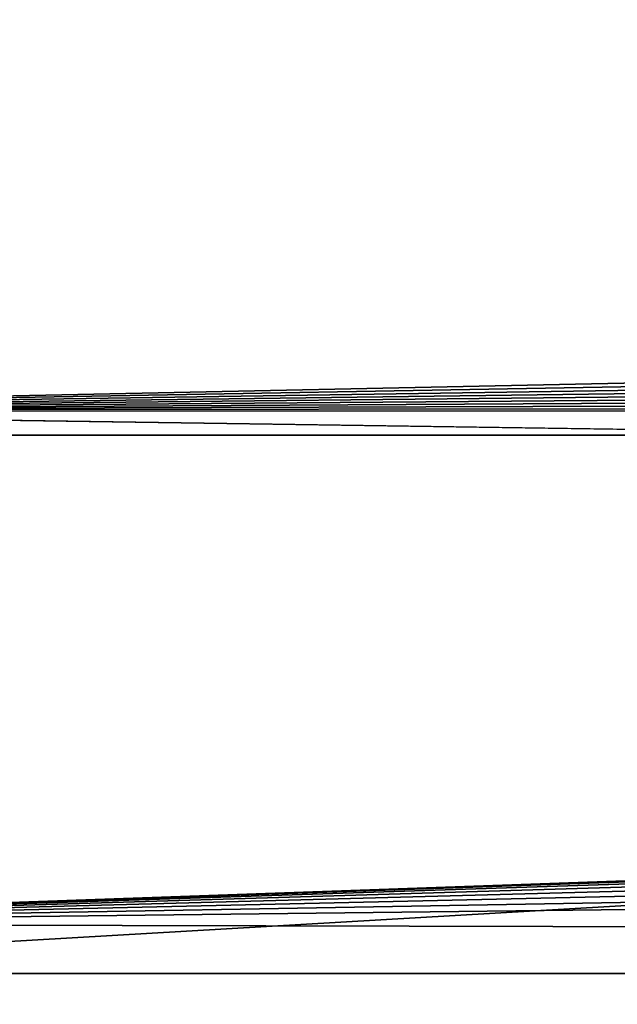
# Model space of a CAD drawing. Header units: metres. Extents: x -26 to 232, y -26 to 26.
# Tile 11 of 55: x -20.92 to -17.8, y -5.81 to -0.67. Entities that reach past the tile are written whole.
import ezdxf

# ---------------------------------------------------------------- set-up
doc = ezdxf.new("R2010")
doc.units = ezdxf.units.M
doc.layers.add('solid_TOP_LEVER_10_541_022_SW0001', color=7, linetype='CONTINUOUS')

msp = doc.modelspace()

# ---------------------------------------------------------------- linework, layer by layer
at = {"layer": 'solid_TOP_LEVER_10_541_022_SW0001'}
for points in [[(24.334629, -2.841793), (-24.334637, -2.841726), (-24.5, 0)], [(24.5, 0), (24.334629, -2.841793), (-24.5, 0)], [(90.25975, -0.323774, 200.085724), (-24.733442, -0.001404, 172.478348), (-24.583258, -2.711109, 172.510925)], [(90.216255, -0.644567, 200.075134), (90.25975, -0.323774, 200.085724), (-24.583258, -2.711109, 172.510925)], [(90.144081, -0.960171, 200.057571), (90.216255, -0.644567, 200.075134), (-24.583258, -2.711109, 172.510925)], [(90.043953, -1.26742, 200.033203), (90.144081, -0.960171, 200.057571), (-24.583258, -2.711109, 172.510925)], [(89.916977, -1.563189, 200.002319), (90.043953, -1.26742, 200.033203), (-24.583258, -2.711109, 172.510925)], [(89.764145, -1.845502, 199.965179), (89.916977, -1.563189, 200.002319), (-24.583258, -2.711109, 172.510925)], [(89.586502, -2.112373, 199.922028), (89.764145, -1.845502, 199.965179), (-24.583258, -2.711109, 172.510925)], [(89.385521, -2.361412, 199.873245), (89.586502, -2.112373, 199.922028), (-24.583258, -2.711109, 172.510925)], [(89.16304, -2.590314, 199.81929), (89.385521, -2.361412, 199.873245), (-24.583258, -2.711109, 172.510925)], [(88.92099, -2.797037, 199.760651), (89.16304, -2.590314, 199.81929), (-24.583258, -2.711109, 172.510925)], [(29.46504, -3.503232, 185.484436), (-24.583258, -2.711109, 172.510925), (-24.134403, -5.389575, 172.608383)], [(88.92099, -2.797037, 199.760651), (-24.583258, -2.711109, 172.510925), (29.46504, -3.503232, 185.484436)], [(24.334629, -2.841793), (-23.840124, -5.647869), (-24.334637, -2.841726)], [(24.334629, -2.841793), (23.840109, -5.647933), (-23.840124, -5.647869)], [(29.46504, -3.503232, 185.484436), (-24.134403, -5.389575, 172.608383), (28.922853, -3.524325, 185.354202)], [(28.922853, -3.524325, 185.354202), (-24.134403, -5.389575, 172.608383), (28.867628, -3.528836, 185.340927)], [(28.867628, -3.528836, 185.340927), (-24.134403, -5.389575, 172.608383), (28.381409, -3.587701, 185.223999)], [(28.381409, -3.587701, 185.223999), (-24.134403, -5.389575, 172.608383), (27.845995, -3.693216, 185.095093)], [(27.845995, -3.693216, 185.095093), (-24.134403, -5.389575, 172.608383), (27.321554, -3.839799, 184.968658)], [(27.321554, -3.839799, 184.968658), (-24.134403, -5.389575, 172.608383), (26.811865, -4.026022, 184.845596)], [(26.811865, -4.026022, 184.845596), (-24.134403, -5.389575, 172.608383), (26.319548, -4.250477, 184.726517)], [(26.319548, -4.250477, 184.726517), (-24.134403, -5.389575, 172.608383), (25.846003, -4.512294, 184.61174)], [(25.846003, -4.512294, 184.61174), (-24.134403, -5.389575, 172.608383), (25.39378, -4.810176, 184.501862)], [(25.39378, -4.810176, 184.501862), (-24.134403, -5.389575, 172.608383), (24.569145, -5.502078, 184.300491)], [(24.569145, -5.502078, 184.300491), (-24.134403, -5.389575, 172.608383), (-23.391724, -8.003867, 172.770081)], [(24.569145, -5.502078, 184.300491), (-23.391724, -8.003867, 172.770081), (23.864853, -6.306073, 184.126907)], [(23.840109, -5.647933), (-23.023182, -8.377531), (-23.840124, -5.647869)], [(23.840109, -5.647933), (23.023159, -8.377592), (-23.023182, -8.377531)]]:
    msp.add_3dface(points, dxfattribs=at)

doc.saveas('drawing.dxf')
